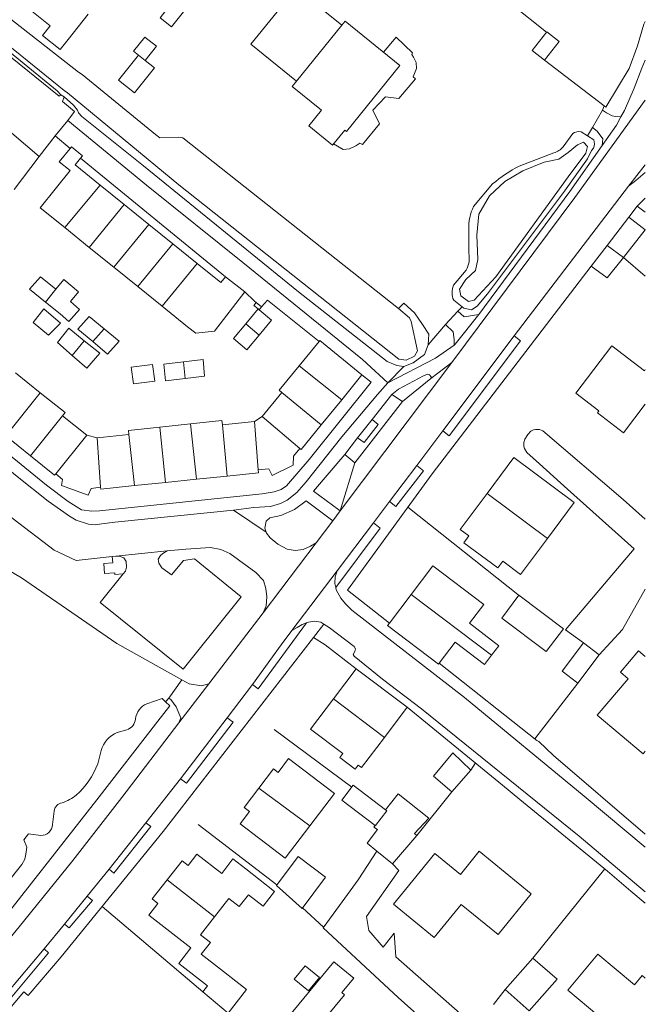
# Model space of a CAD drawing. Header units: metres. Extents: x 89500 to 94494, y 464000 to 469000.
# Tile 54 of 61: x 93892 to 94000, y 467270 to 467439. Entities that reach past the tile are written whole.
import ezdxf

# ---------------------------------------------------------------- set-up
doc = ezdxf.new("R2010")
doc.units = ezdxf.units.M
for name, color, linetype, lineweight in [('B01', 251, 'Continuous', 15), ('B02', 251, 'Continuous', 15), ('B03', 251, 'Continuous', 15), ('B07', 251, 'Continuous', 15), ('B11', 251, 'Continuous', 15), ('B14', 251, 'Continuous', 15), ('Q06', 251, 'Continuous', 15), ('T01', 251, 'Continuous', 15), ('T04', 251, 'Continuous', 15), ('T09', 251, 'Continuous', 15), ('T22', 251, 'Continuous', 15), ('V00', 251, 'Continuous', 15), ('V02', 251, 'Continuous', 15), ('W00', 251, 'Continuous', 15)]:
    doc.layers.add(name, color=color, linetype=linetype, lineweight=lineweight)

msp = doc.modelspace()

# ---------------------------------------------------------------- linework, layer by layer
at = {"layer": 'B01'}
for points in [[(93896.521, 467446.21), (93893.048, 467441.839), (93897.354, 467438.418)], [(93939.851, 467428.854), (93931.95, 467435.255), (93939.765, 467444.902), (93947.672, 467438.497)], [(93900.457, 467436.055), (93903.912, 467440.404)], [(93900.457, 467436.055), (93899.057, 467434.293), (93896.004, 467436.719), (93897.354, 467438.418)], [(93947.672, 467438.497), (93948.225, 467439.179), (93957.648, 467431.545), (93948.456, 467420.198), (93948.165, 467420.434), (93946.055, 467417.83), (93941.96, 467421.147), (93944.146, 467423.846), (93939.103, 467427.931), (93939.851, 467428.854)], [(93899.866, 467403.601), (93895.617, 467407.028), (93900.782, 467413.431), (93898.914, 467414.938), (93900.788, 467417.261)], [(93900.788, 467417.261), (93901.02, 467417.548), (93902.936, 467416.002), (93902.613, 467415.601)], [(93902.613, 467415.601), (93901.648, 467414.405), (93905.974, 467410.916)], [(93905.974, 467410.916), (93910.111, 467407.579)], [(93910.111, 467407.579), (93914.387, 467404.13)], [(93914.387, 467404.13), (93918.512, 467400.803)], [(93904.099, 467400.186), (93899.866, 467403.601)], [(93918.512, 467400.803), (93922.717, 467397.412)], [(93908.34, 467396.766), (93904.099, 467400.186)], [(93922.717, 467397.412), (93926.783, 467394.132)], [(93912.471, 467393.434), (93908.34, 467396.766)], [(93926.783, 467394.132), (93927.567, 467395.14)], [(93927.567, 467395.14), (93930.945, 467392.511)], [(93916.645, 467390.067), (93912.471, 467393.434)], [(93930.945, 467392.511), (93925.696, 467385.769), (93922.499, 467385.385), (93921.066, 467386.501)], [(93921.066, 467386.501), (93916.645, 467390.067)], [(93943.734, 467383.965), (93940.327, 467379.796)], [(93951.114, 467378.197), (93943.862, 467384.122), (93943.734, 467383.965)], [(94000, 467379.147), (93999.844, 467378.942), (93994.207, 467383.224), (93988.01, 467375.064), (93991.996, 467372.036), (93991.727, 467371.682), (93996.259, 467368.24), (94000, 467373.165)], [(93895.656, 467375.149), (93891.35, 467378.564)], [(93940.327, 467379.796), (93936.864, 467375.558), (93937.316, 467375.189)], [(93947.63, 467373.933), (93951.114, 467378.197)], [(93899.472, 467371.165), (93899.939, 467371.753), (93895.656, 467375.149)], [(93937.316, 467375.189), (93933.944, 467371.063)], [(93944.085, 467369.596), (93947.63, 467373.933)], [(93903.702, 467367.811), (93899.472, 467371.165)], [(93921.554, 467369.759), (93916.274, 467369.187)], [(93927.102, 467369.612), (93926.967, 467370.346), (93921.554, 467369.759)], [(93932.573, 467370.202), (93927.102, 467369.612)], [(93933.944, 467371.063), (93932.573, 467370.202)], [(93916.274, 467369.187), (93910.86, 467368.6), (93910.94, 467367.919)], [(93940.416, 467365.513), (93940.616, 467365.35), (93944.085, 467369.596)], [(93889.69, 467367.702), (93893.933, 467364.283)], [(93905.432, 467367.365), (93903.702, 467367.811)], [(93910.94, 467367.919), (93905.432, 467367.365)], [(93933.242, 467361.825), (93935.044, 467362.01), (93935.67, 467360.869), (93939.275, 467362.637), (93939.328, 467364.182), (93940.416, 467365.513)], [(93893.933, 467364.283), (93898.122, 467360.908), (93898.32, 467361.153)], [(93972.701, 467357.753), (93977.311, 467363.952), (93987.713, 467356.217), (93983.103, 467350.018)], [(93927.866, 467360.768), (93933.293, 467361.325), (93933.242, 467361.825)], [(93898.32, 467361.153), (93899.504, 467360.199), (93899.283, 467359.137), (93903.921, 467357.49), (93904.41, 467358.609), (93906.059, 467358.845)], [(93911.9, 467359.131), (93917.25, 467359.68)], [(93917.25, 467359.68), (93922.589, 467360.227)], [(93922.589, 467360.227), (93927.866, 467360.768)], [(93906.059, 467358.845), (93906.091, 467358.535), (93911.9, 467359.131)], [(93969.583, 467350.445), (93968.092, 467351.554), (93972.701, 467357.753)], [(93983.103, 467350.018), (93978.494, 467343.819), (93975.411, 467346.112)], [(93959.593, 467340.343), (93963.332, 467345.276), (93972.125, 467338.613), (93969.684, 467335.391)], [(93955.855, 467335.41), (93959.593, 467340.343)], [(93964.463, 467328.501), (93964.338, 467328.336), (93955.544, 467335), (93955.855, 467335.41)], [(93969.684, 467335.391), (93974.74, 467331.5), (93973.498, 467329.886)], [(93967.223, 467332.144), (93964.463, 467328.501)], [(93973.498, 467329.886), (93972.256, 467328.271), (93967.223, 467332.144)], [(94000, 467313.335), (93999.605, 467312.867), (93991.702, 467319.536), (93997.023, 467325.842), (93995.701, 467326.958), (93998.812, 467330.644), (94000, 467329.641)], [(93946.195, 467322.352), (93950.114, 467327.551)], [(93950.114, 467327.551), (93958.91, 467320.922)], [(93947.838, 467312.96), (93942.276, 467317.152), (93946.195, 467322.352)], [(93958.91, 467320.922), (93954.992, 467315.722)], [(93954.992, 467315.722), (93951.073, 467310.522), (93950.502, 467310.952)], [(93933.328, 467306.969), (93935.859, 467310.305), (93936.676, 467309.684), (93938.484, 467312.067), (93946.386, 467306.071), (93942.149, 467300.487)], [(93942.149, 467300.487), (93937.912, 467294.902), (93930.1, 467300.829), (93931.704, 467302.943), (93930.796, 467303.632), (93933.328, 467306.969)], [(93917.532, 467291.146), (93920.093, 467294.431), (93921.133, 467293.621), (93922.671, 467295.594), (93926.933, 467292.272)], [(93958.643, 467289.475), (93963.695, 467295.686), (93968.101, 467292.103), (93971.342, 467296.087), (93980.332, 467288.774), (93974.603, 467281.73), (93968.234, 467286.91), (93965.671, 467283.759)], [(93931.072, 467293.072), (93936.072, 467289.174), (93934.076, 467286.613), (93931.533, 467288.595), (93929.929, 467286.537), (93928.156, 467287.92), (93925.722, 467284.798)], [(93924.487, 467272.902), (93919.552, 467276.749), (93921.63, 467279.416), (93914.364, 467285.08), (93915.941, 467287.104), (93914.971, 467287.86), (93917.532, 467291.146)], [(93925.722, 467284.798), (93923.289, 467281.676), (93924.997, 467280.345), (93923.423, 467278.326), (93926.715, 467275.76)], [(94000, 467262.746), (93999.125, 467261.698), (93986.639, 467272.118), (93991.834, 467278.342), (93998.133, 467273.085), (93999.443, 467274.655), (94000, 467274.19)], [(93947.829, 467255.779), (93940.379, 467261.929), (93948.126, 467271.314), (93947.648, 467271.709), (93949.71, 467274.208), (93946.294, 467277.028), (93935.126, 467263.502), (93937.247, 467261.751), (93936.436, 467260.769)]]:
    msp.add_lwpolyline(points, dxfattribs=at)
at = {"layer": 'B02'}
for points in [[(93918.357, 467442.363), (93916.307, 467439.769), (93918.276, 467438.214)], [(93918.276, 467438.214), (93920.325, 467440.807)], [(93915.666, 467434.911), (93913.697, 467436.466), (93911.752, 467434.004), (93912.596, 467433.329)], [(93982.629, 467432.498), (93980.492, 467434.164), (93982.996, 467437.377), (93985.134, 467435.711), (93982.629, 467432.498)], [(93913.711, 467432.437), (93915.666, 467434.911)], [(93912.596, 467433.329), (93909.16, 467429.037), (93911.908, 467426.837), (93915.345, 467431.129), (93913.711, 467432.437)], [(93898.319, 467392.967), (93895.668, 467395.141), (93893.764, 467392.972), (93896.527, 467390.764)], [(93899.081, 467388.724), (93896.527, 467390.764)], [(93894.405, 467387.233), (93896.275, 467389.594), (93899.125, 467387.13), (93897.09, 467385.054), (93894.405, 467387.233)], [(93931.088, 467387.028), (93933.22, 467389.583)], [(93933.22, 467389.583), (93933.374, 467389.454)], [(93933.374, 467389.454), (93935.551, 467387.638), (93933.418, 467385.083)], [(93906.662, 467386.154), (93904.058, 467388.304), (93902.137, 467386.106), (93904.693, 467383.961)], [(93933.418, 467385.083), (93931.285, 467382.527), (93928.955, 467384.472), (93931.088, 467387.028)], [(93901.139, 467381.586), (93898.6, 467383.814), (93900.55, 467386.245), (93903.227, 467384.106)], [(93906.662, 467386.154), (93909.265, 467384.004), (93907.249, 467381.816), (93904.693, 467383.961)], [(93903.227, 467384.106), (93905.904, 467381.967), (93903.677, 467379.358), (93901.139, 467381.586)], [(93911.744, 467376.683), (93911.313, 467379.544), (93915.011, 467380.032), (93915.408, 467377.113), (93911.744, 467376.683)], [(93920.644, 467377.599), (93917.252, 467377.212), (93916.95, 467380.066), (93920.35, 467380.478)], [(93920.644, 467377.599), (93923.963, 467377.978), (93923.749, 467380.89), (93920.35, 467380.478)], [(93985.888, 467334.441), (93982.925, 467330.498), (93975.231, 467336.277), (93978.193, 467340.221), (93985.888, 467334.441)], [(93992.061, 467329.948), (93988.382, 467325.092), (93985.661, 467327.154), (93989.34, 467332.01)], [(93992.061, 467329.948), (93989.34, 467332.01)], [(93953.396, 467300.531), (93947.67, 467304.909), (93949.638, 467307.482), (93955.176, 467303.247)], [(93953.396, 467300.531), (93953.436, 467300.5), (93955.404, 467303.073), (93955.176, 467303.247)], [(93940.103, 467295.174), (93936.381, 467290.196), (93940.795, 467286.212), (93944.845, 467291.628), (93940.103, 467295.174)], [(93975.844, 467272.259), (93979.991, 467268.602), (93984.77, 467274.022), (93980.623, 467277.679), (93975.844, 467272.259)]]:
    msp.add_lwpolyline(points, dxfattribs=at)
at = {"layer": 'B03'}
for points in [[(93950.361, 467367.37), (93952.875, 467370.503)], [(93952.875, 467370.503), (93953.931, 467369.666), (93951.5, 467366.569), (93950.361, 467367.37)], [(93966.618, 467306.345), (93963.485, 467309.055), (93966.775, 467313.061), (93969.879, 467310.064), (93966.618, 467306.345)], [(93955.176, 467303.247), (93957.39, 467305.974), (93962.653, 467301.781), (93960.196, 467299.122), (93960.566, 467298.816), (93956.403, 467293.893)], [(93953.72, 467296.082), (93952.016, 467297.472), (93953.823, 467299.847), (93953.185, 467300.257), (93953.396, 467300.531)], [(93956.403, 467293.893), (93953.72, 467296.082)]]:
    msp.add_lwpolyline(points, dxfattribs=at)
at = {"layer": 'B07'}
for points in [[(93947.672, 467438.497), (93939.851, 467428.854)], [(93912.596, 467433.329), (93913.711, 467432.437)], [(93899.866, 467403.601), (93905.974, 467410.916)], [(93910.111, 467407.579), (93904.099, 467400.186)], [(93908.34, 467396.766), (93914.387, 467404.13)], [(93918.512, 467400.803), (93912.471, 467393.434)], [(93922.717, 467397.412), (93916.645, 467390.067)], [(93898.319, 467392.967), (93896.527, 467390.764)], [(93931.088, 467387.028), (93933.418, 467385.083)], [(93906.662, 467386.154), (93904.693, 467383.961)], [(93903.227, 467384.106), (93901.139, 467381.586)], [(93920.35, 467380.478), (93920.644, 467377.599)], [(93940.327, 467379.796), (93947.63, 467373.933)], [(93889.69, 467367.702), (93895.656, 467375.149)], [(93937.316, 467375.189), (93944.085, 467369.596)], [(93893.933, 467364.283), (93899.472, 467371.165)], [(93921.554, 467369.759), (93922.589, 467360.227)], [(93932.573, 467370.202), (93933.242, 467361.825)], [(93933.944, 467371.063), (93940.416, 467365.513)], [(93916.274, 467369.187), (93917.25, 467359.68)], [(93927.102, 467369.612), (93927.866, 467360.768)], [(93898.32, 467361.153), (93903.702, 467367.811)], [(93905.432, 467367.365), (93906.059, 467358.845)], [(93910.94, 467367.919), (93911.9, 467359.131)], [(93972.701, 467357.753), (93983.103, 467350.018)], [(93959.593, 467340.343), (93973.498, 467329.886)], [(93946.195, 467322.352), (93954.992, 467315.722)], [(93933.328, 467306.969), (93942.149, 467300.487)], [(93917.532, 467291.146), (93925.722, 467284.798)]]:
    msp.add_lwpolyline(points, dxfattribs=at)
at = {"layer": 'B11'}
for points in [[(93975.411, 467346.112), (93974.54, 467344.941), (93968.712, 467349.274), (93969.583, 467350.445)], [(93950.502, 467310.952), (93949.947, 467310.255), (93947.339, 467312.249), (93947.838, 467312.96)], [(93931.072, 467293.072), (93928.865, 467294.771), (93926.933, 467292.272)], [(93958.643, 467289.475), (93956.583, 467286.942), (93963.61, 467281.226), (93965.671, 467283.759)], [(93926.715, 467275.76), (93931.213, 467272.254), (93928.026, 467268.189), (93923.683, 467271.871), (93924.487, 467272.902)]]:
    msp.add_lwpolyline(points, dxfattribs=at)
at = {"layer": 'B14'}
for points in [[(93900.865, 467390.866), (93902.238, 467392.54), (93899.685, 467394.633), (93898.319, 467392.967)], [(93899.081, 467388.724), (93900.571, 467387.425), (93902.395, 467389.517), (93900.865, 467390.866)], [(93939.459, 467274.012), (93941.351, 467276.34), (93943.83, 467274.326), (93941.937, 467271.997), (93939.459, 467274.012)]]:
    msp.add_lwpolyline(points, dxfattribs=at)
at = {"layer": 'Q06'}
for points in [[(93886.547, 467442.671), (93902.217, 467430.431)], [(93899.775, 467427.259), (93891.259, 467434.134), (93886.713, 467437.683), (93884.057, 467439.67)], [(93902.217, 467430.431), (93902.863, 467430.021)], [(93902.863, 467430.021), (93915.534, 467419.646), (93916.29, 467419.081), (93919.557, 467419.185), (93920.209, 467419.087), (93957.413, 467389.633)], [(93899.775, 467427.259), (93900.327, 467426.869)], [(93957.413, 467389.633), (93959.335, 467388.046), (93959.595, 467387.447), (93960.705, 467382.366), (93960.195, 467381.467), (93958.761, 467380.759), (93957.461, 467380.922), (93919.55, 467410.961), (93900.327, 467426.869)], [(93986.214, 467334.238), (93998.095, 467348.23), (93986.588, 467358.5), (93981.728, 467362.903)], [(94000, 467341.266), (93996.089, 467334.298)], [(93986.214, 467334.238), (93989.34, 467332.01)], [(93992.061, 467329.948), (93996.089, 467334.298)], [(93917.272, 467321.876), (93916.685, 467322.434), (93914.044, 467321.516)], [(93915.929, 467318.49), (93918.014, 467321.172), (93917.272, 467321.876)], [(93885.101, 467279.154), (93905.4, 467304.964), (93915.929, 467318.49)], [(93910.552, 467317.021), (93908.922, 467316.545)], [(93906.157, 467313.438), (93905.56, 467311.153)], [(93898.019, 467302.989), (93897.759, 467300.692)], [(93892.818, 467298.07), (93893.599, 467299.11)], [(93895.746, 467298.796), (93893.599, 467299.11)], [(93892.818, 467298.07), (93893.315, 467296.791), (93893.182, 467295.56), (93892.962, 467294.752), (93892.472, 467293.81), (93887.229, 467287.325)], [(93950.451, 467291.171), (93953.72, 467296.082)], [(93951.908, 467284.819), (93957.49, 467292.776), (93956.403, 467293.893)], [(93950.451, 467291.171), (93947.257, 467286.71), (93944.452, 467282.892), (93957.378, 467270.859), (93980.694, 467250)], [(93951.908, 467284.819), (93952.29, 467282.404)], [(93952.29, 467282.404), (93954.801, 467279.578)], [(93956.659, 467281.987), (93954.801, 467279.578)], [(93956.659, 467281.987), (93956.974, 467277.892), (93970.493, 467265.996)]]:
    msp.add_lwpolyline(points, dxfattribs=at)
for points in [[(93914.044, 467321.516, 0.2908753), (93912.092, 467318.881)], [(93912.092, 467318.881, -0.2810133), (93910.552, 467317.021)], [(93908.922, 467316.545, 0.2453324), (93906.157, 467313.438)], [(93905.56, 467311.153, -0.1204092), (93901.854, 467305.783)], [(93901.854, 467305.783, -0.0903621), (93899.436, 467304.447)], [(93899.436, 467304.447, 0.3432711), (93898.019, 467302.989)], [(93897.759, 467300.692, -0.3983774), (93895.746, 467298.796)]]:
    msp.add_lwpolyline(points, format="xyb", dxfattribs=at)
at = {"layer": 'T01'}
for points in [[(93965.204, 467451.48), (93982.954, 467437.324)], [(93992.927, 467424.585), (93993.216, 467424.363), (93997.232, 467431.011), (93998.625, 467434.973), (93999.734, 467438.682), (94000, 467439.155)], [(93946.234, 467418.051), (93947.868, 467417.081), (93948.994, 467417.216), (93950.1, 467417.714), (93950.781, 467418.152), (93951.223, 467417.937), (93954.128, 467421.516), (93953.018, 467423.851), (93955.165, 467426.141), (93957.465, 467425.837), (93960.371, 467429.275), (93959.948, 467429.627), (93960.521, 467431.011), (93960.472, 467432.085), (93960.017, 467432.987), (93959.712, 467433.433), (93959.846, 467433.751), (93957.028, 467436.415), (93954.829, 467433.828)], [(93982.63, 467432.499), (93992.927, 467424.585)]]:
    msp.add_lwpolyline(points, dxfattribs=at)
at = {"layer": 'T04'}
for points in [[(93999.951, 467403.235), (93996.223, 467398.447)], [(94000, 467403.298), (93999.951, 467403.235)], [(93996.223, 467398.447), (94000, 467395.26)], [(93978.292, 467340.148), (93959.052, 467355.424)], [(93988.382, 467325.092), (93980.957, 467315.455)], [(93935.983, 467317.081), (93949.358, 467307.116)], [(93969.879, 467310.064), (93970.686, 467311.339)], [(93960.566, 467298.816), (93966.618, 467306.345)], [(93936.475, 467290.322), (93922.882, 467300.687)], [(93980.623, 467277.679), (93993.034, 467293.032)], [(93906.325, 467286.589), (93923.683, 467271.871)], [(93944.511, 467282.972), (93940.875, 467286.319)], [(93975.844, 467272.259), (93973.81, 467269.681)]]:
    msp.add_lwpolyline(points, dxfattribs=at)
at = {"layer": 'T09'}
for points in [[(93899.195, 467426.506), (93899.746, 467426.148)], [(93902.815, 467422.79), (93913.46, 467414.248), (93940.161, 467392.548), (93955.503, 467380.501), (93957.119, 467379.846), (93958.372, 467379.671)], [(93985.825, 467417.526), (93987.471, 467419.84)], [(93988.912, 467420.136), (93990.051, 467419.429)], [(93990.051, 467419.429), (93991.117, 467418.767)], [(93991.08, 467417.301), (93990.721, 467416.875)], [(93968.398, 467389.937), (93968.701, 467389.701), (93970.045, 467389.441), (93971, 467390.091), (93972.786, 467392.166), (93986.087, 467409.884), (93990.04, 467415.439), (93990.721, 467416.875)], [(93978.251, 467414.225), (93984.214, 467416.513)], [(93970.379, 467407.245), (93973.667, 467411.126)], [(93969.555, 467399.171), (93969.552, 467403.321)], [(93966.921, 467393.681), (93969.095, 467396.297)], [(93958.345, 467390.583), (93957.413, 467389.633)], [(93962.544, 467383.388), (93962.658, 467385.262), (93961.588, 467386.927), (93960.177, 467388.927), (93958.345, 467390.583)], [(93966.948, 467391.069), (93968.398, 467389.937)], [(93958.372, 467379.671), (93959.967, 467380.269), (93961.942, 467381.717), (93962.544, 467383.388)]]:
    msp.add_lwpolyline(points, dxfattribs=at)
for points in [[(93987.471, 467419.84, -0.2104944), (93988.912, 467420.136)], [(93984.214, 467416.513, 0.1600219), (93985.825, 467417.526)], [(93991.117, 467418.767, -0.169811), (93991.08, 467417.301)], [(93973.667, 467411.126, -0.0588993), (93978.251, 467414.225)], [(93969.552, 467403.321, -0.1274914), (93970.379, 467407.245)], [(93969.095, 467396.297, 0.1880856), (93969.555, 467399.171)], [(93966.948, 467391.069, -0.2025134), (93966.921, 467393.681)]]:
    msp.add_lwpolyline(points, format="xyb", dxfattribs=at)
at = {"layer": 'T22'}
for points in [[(93992.636, 467423.88), (93992.927, 467424.585)], [(93992.636, 467423.88), (93990.904, 467420.89)], [(93898.225, 467419.446), (93900.423, 467422.072)], [(93990.904, 467420.89), (93990.051, 467419.429)], [(93996.223, 467398.447), (93993.434, 467394.94)], [(93933.22, 467389.583), (93932.471, 467390.171)], [(93965.537, 467386.903), (93967.662, 467389.177)], [(93967.662, 467389.177), (93968.398, 467389.937)], [(93965.537, 467386.903), (93962.544, 467383.388)], [(93955.609, 467376.843), (93958.372, 467379.671)], [(93920.06, 467325.618), (93908.831, 467331.916), (93892.42, 467343.244), (93885.715, 467347.153)], [(93917.797, 467322.485), (93920.06, 467325.618)], [(93917.797, 467322.485), (93917.272, 467321.876)]]:
    msp.add_lwpolyline(points, dxfattribs=at)
at = {"layer": 'V00'}
for points in [[(93883.829, 467439.395), (93883.594, 467438.762), (93883.867, 467438.421), (93898.929, 467426.282), (93899.195, 467426.506)], [(93995.78, 467422.699), (93996.385, 467423.816), (93998.096, 467427.644), (93999.422, 467431.099), (94000, 467432.483)], [(93864.785, 467429.11), (93866.267, 467415.853), (93868.475, 467390.154), (93869.298, 467384.104), (93869.903, 467380.695), (93870.415, 467378.956), (93871.292, 467377.648), (93872.36, 467376.57), (93875.621, 467373.799), (93891.637, 467360.705), (93896.999, 467356.468), (93900.7, 467353.874), (93901.841, 467353.181), (93903.968, 467352.48), (93905.109, 467352.341), (93906.282, 467352.542), (93908.499, 467352.809), (93928.989, 467354.889)], [(93880.058, 467428.982), (93895.48, 467415.85)], [(93899.746, 467426.148), (93899.454, 467425.354), (93901.548, 467423.651), (93900.423, 467422.072)], [(93966.608, 467380.334), (93987.82, 467408.769), (94000, 467425.581)], [(93992.561, 467417.77), (93995.007, 467421.272), (93995.78, 467422.699)], [(93992.636, 467423.88), (93993.328, 467423.384), (93994.298, 467422.902), (93994.874, 467422.755), (93995.78, 467422.699)], [(93900.423, 467422.072), (93913.959, 467410.949), (93930.606, 467397.566), (93951.221, 467380.867), (93955.609, 467376.843)], [(93992.561, 467417.77), (93992.68, 467418.902), (93991.712, 467420.241), (93990.904, 467420.89)], [(93895.48, 467415.85), (93898.225, 467419.446)], [(93898.225, 467419.446), (93900.788, 467417.261)], [(93971.29, 467388.626), (93987.005, 467409.815), (93992.561, 467417.77)], [(93891.171, 467410.203), (93895.48, 467415.85)], [(93902.613, 467415.601), (93927.567, 467395.14)], [(93951.114, 467378.197), (93952.691, 467376.945), (93942.037, 467363.622), (93938.101, 467359.095), (93937.197, 467358.478), (93935.98, 467358.069), (93933.898, 467357.729), (93905.844, 467354.774), (93904.541, 467354.721), (93902.761, 467354.967), (93900.476, 467356.386), (93896.712, 467359.19), (93878.569, 467373.983), (93875.692, 467376.573), (93874.131, 467378.029), (93872.502, 467379.87), (93871.73, 467381.21), (93871.343, 467382.227), (93871.176, 467384.456), (93869.165, 467405.218), (93868.54, 467414.225)], [(94000, 467414.431), (93997.106, 467410.753)], [(93997.106, 467410.753), (93998.381, 467411.727), (94000, 467413.13)], [(93997.106, 467410.753), (93977.384, 467384.933)], [(93997.152, 467405.403), (93998.598, 467407.289)], [(93998.598, 467407.289), (94000, 467408.71)], [(93998.598, 467407.289), (94000, 467406.26)], [(93993.408, 467400.521), (93997.152, 467405.403)], [(93997.152, 467405.403), (93999.951, 467403.235)], [(93990.661, 467396.939), (93993.408, 467400.521)], [(93996.223, 467398.447), (93993.408, 467400.521)], [(93955.855, 467335.41), (93948.652, 467341.078), (93963.213, 467361.151), (93990.661, 467396.939)], [(93993.434, 467394.94), (93990.661, 467396.939)], [(93930.945, 467392.511), (93932.597, 467390.948)], [(93932.471, 467390.171), (93932.881, 467390.711)], [(93932.597, 467390.948), (93932.881, 467390.711)], [(93932.881, 467390.711), (93933.802, 467389.942)], [(93933.802, 467389.942), (93934.838, 467391.123), (93943.734, 467383.965)], [(93933.374, 467389.454), (93933.802, 467389.942)], [(93967.017, 467383.344), (93967.222, 467383.489), (93971.29, 467388.626)], [(93967.662, 467389.177), (93968.76, 467388.223), (93971.29, 467388.626)], [(93967.017, 467383.344), (93967.044, 467384.32), (93966.854, 467385.642), (93965.537, 467386.903)], [(93955.609, 467376.843), (93963.8, 467381.075), (93967.017, 467383.344)], [(93977.384, 467384.933), (93965.076, 467368.588)], [(93947.394, 467354.766), (93966.608, 467380.334)], [(93956.3, 467374.826), (93957.442, 467375.739), (93961.765, 467378.055), (93962.423, 467378.336), (93962.754, 467378.209), (93963.044, 467377.897), (93963.018, 467377.577)], [(93928.989, 467354.889), (93932.482, 467355.357), (93935.343, 467355.538), (93937.082, 467356.05), (93938.219, 467356.639), (93939.871, 467357.951), (93941.479, 467359.804), (93947.672, 467367.531), (93953.829, 467374.842), (93955.609, 467376.843)], [(93963.018, 467377.577), (93958.123, 467373.627)], [(93958.123, 467373.627), (93956.3, 467374.826)], [(93869.464, 467371.455), (93881.413, 467361.298), (93890.954, 467353.419), (93898.019, 467347.978), (93901.83, 467346.238), (93908.055, 467346.892)], [(93965.076, 467368.588), (93960.565, 467362.584)], [(93948.162, 467364.494), (93942.766, 467358.19), (93947.114, 467354.977)], [(93947.528, 467355.332), (93949.874, 467363.081)], [(93949.874, 467363.081), (93948.162, 467364.494)], [(93960.565, 467362.584), (93955.88, 467356.38)], [(93946.128, 467353.082), (93941.515, 467356.476), (93939.473, 467355.02), (93937.147, 467353.952), (93935.227, 467353.556), (93934.601, 467352.975), (93934.374, 467351.777), (93934.59, 467351.128)], [(93955.88, 467356.38), (93953.1, 467352.708)], [(93928.989, 467354.889), (93934.59, 467351.128)], [(93946.128, 467353.082), (93947.394, 467354.766)], [(93947.114, 467354.977), (93947.394, 467354.766)], [(93947.528, 467355.332), (93947.394, 467354.766)], [(93943.232, 467349.236), (93946.128, 467353.082)], [(93934.59, 467351.128), (93934.663, 467350.911), (93935.311, 467350.097), (93936.62, 467349.032), (93938.237, 467348.181), (93939.626, 467347.934), (93940.985, 467348.094), (93942.259, 467348.664), (93943.232, 467349.236)], [(93953.1, 467352.708), (93946.844, 467344.444)], [(93908.702, 467346.96), (93917.529, 467347.881)], [(93922.575, 467330.336), (93930.292, 467339.935), (93922.268, 467346.507), (93920.371, 467346.214), (93918.279, 467343.728), (93916.618, 467344.924), (93916.091, 467345.744), (93916.007, 467346.457), (93916.354, 467347.054), (93916.792, 467347.426), (93917.529, 467347.881)], [(93917.529, 467347.881), (93920.778, 467348.187), (93925, 467348.442), (93926.783, 467348.109), (93928.344, 467347.401), (93932.837, 467344.156), (93934.17, 467342.749), (93934.563, 467341.361), (93934.707, 467339.974), (93934.598, 467338.424), (93934.091, 467337.205)], [(93934.091, 467337.205), (93943.232, 467349.236)], [(93909.961, 467343.933), (93908.516, 467343.791), (93908.482, 467344.092), (93906.704, 467343.945), (93906.585, 467345.702), (93908.156, 467345.816), (93908.055, 467346.892)], [(93908.055, 467346.892), (93908.702, 467346.96)], [(93909.961, 467343.933), (93910.32, 467344.379), (93910.529, 467345.089), (93910.44, 467346.059), (93910.068, 467346.673), (93909.427, 467346.93), (93908.702, 467346.96)], [(93946.844, 467344.444), (93939.057, 467334.174)], [(93946.844, 467344.444), (93946.494, 467343.381), (93946.434, 467342.255), (93946.607, 467341.566)], [(93922.575, 467330.336), (93920.267, 467327.465), (93905.966, 467338.963), (93909.961, 467343.933)], [(93946.607, 467341.566), (93946.707, 467341.165), (93947.457, 467339.721), (93948.272, 467338.73), (93949.399, 467337.671), (93968.805, 467322.603), (93989.473, 467305.6), (94000, 467296.807)], [(93924.716, 467324.971), (93934.091, 467337.205)], [(93932.264, 467324.835), (93937.171, 467331.687), (93939.057, 467334.174)], [(93939.057, 467334.174), (93939.943, 467334.658), (93940.83, 467335.192), (93941.575, 467335.463)], [(93941.575, 467335.463), (93941.914, 467335.586), (93942.99, 467335.743), (93944.035, 467335.56), (93944.563, 467335.226)], [(93942.796, 467332.926), (93944.563, 467335.226)], [(94000, 467289.1), (93988.61, 467298.68), (93961.385, 467320.667), (93954.647, 467325.766), (93949.8, 467329.728), (93949.629, 467329.992), (93949.925, 467330.503), (93950.016, 467330.972), (93949.794, 467331.4), (93945.476, 467334.65), (93944.563, 467335.226)], [(93942.796, 467332.926), (93919.609, 467303.05), (93916.819, 467299.492), (93899.239, 467277.877)], [(93950.114, 467327.551), (93944.778, 467331.687), (93942.796, 467332.926)], [(93964.463, 467328.501), (93981.291, 467315.191), (93981.65, 467314.994)], [(93924.716, 467324.971), (93923.449, 467324.623), (93921.35, 467324.949), (93920.06, 467325.618)], [(93919.52, 467318.206), (93924.716, 467324.971)], [(93927.875, 467319.106), (93932.264, 467324.835)], [(93919.52, 467318.206), (93919.901, 467319.078), (93919.084, 467321.013), (93918.16, 467322.256), (93917.797, 467322.485)], [(93958.91, 467320.922), (93975.39, 467307.51)], [(93919.844, 467308.574), (93927.875, 467319.106)], [(93886.69, 467276.707), (93892.026, 467283.06), (93901.27, 467294.512), (93909.685, 467305.342), (93919.52, 467318.206)], [(93981.65, 467314.994), (93984.156, 467312.594)], [(93984.156, 467312.594), (94000, 467299.059)], [(93913.879, 467301), (93919.844, 467308.574)], [(93975.39, 467307.51), (93978.377, 467305.027)], [(93978.377, 467305.027), (93993.506, 467292.646)], [(93907.514, 467292.984), (93913.879, 467301)], [(93903.751, 467288.348), (93907.514, 467292.984)], [(93993.506, 467292.646), (93997.48, 467289.211)], [(93899.814, 467283.5), (93903.751, 467288.348)], [(94000, 467287.126), (93997.48, 467289.211)], [(93896.297, 467279.265), (93899.814, 467283.5)], [(93889.965, 467271.66), (93896.297, 467279.265)]]:
    msp.add_lwpolyline(points, dxfattribs=at)
at = {"layer": 'V02'}
for points in [[(93965.076, 467368.588), (93966.178, 467367.721), (93978.48, 467384.094), (93977.384, 467384.933)], [(93963.018, 467377.577), (93966.608, 467380.334)], [(93956.3, 467374.826), (93952.875, 467370.503)], [(93949.874, 467363.081), (93958.123, 467373.627)], [(93950.361, 467367.37), (93948.162, 467364.494)], [(93955.88, 467356.38), (93956.993, 467355.513), (93961.744, 467361.682), (93960.565, 467362.584)], [(93946.607, 467341.566), (93954.277, 467351.808), (93953.1, 467352.708)], [(93932.264, 467324.835), (93933.211, 467324.099), (93941.575, 467335.463)], [(93919.844, 467308.574), (93920.857, 467307.823), (93928.889, 467318.359), (93927.875, 467319.106)], [(93907.514, 467292.984), (93908.325, 467292.323), (93914.702, 467300.378), (93913.879, 467301)], [(93899.814, 467283.5), (93900.63, 467282.859), (93904.64, 467287.604), (93903.751, 467288.348)], [(93889.965, 467271.66), (93890.741, 467271.017), (93897.071, 467278.559), (93896.297, 467279.265)], [(93899.239, 467277.877), (93893.584, 467271.24), (93892.801, 467271.863), (93884.387, 467261.882), (93883.997, 467261.234), (93883.811, 467260.501), (93883.841, 467259.83), (93884.062, 467259.195), (93882.909, 467257.909)]]:
    msp.add_lwpolyline(points, dxfattribs=at)
at = {"layer": 'W00'}
for points in [[(93899.195, 467426.506), (93898.577, 467427.161), (93888.398, 467435.45), (93883.829, 467439.395)], [(93902.815, 467422.79), (93902.213, 467423.366), (93902.084, 467423.871), (93901.399, 467424.714), (93899.746, 467426.148)], [(93986.715, 467412.374), (93974.199, 467395.126), (93970.501, 467391.089), (93969.499, 467390.873), (93968.196, 467391.818), (93967.928, 467392.983), (93969.049, 467394.649), (93970.694, 467396.224), (93971.112, 467398.097), (93970.932, 467402.314), (93971.291, 467405.915), (93973.103, 467409.059), (93975.781, 467411.548), (93978.899, 467413.41), (93982.563, 467414.893), (93985.056, 467415.425), (93986.717, 467416.529), (93988.283, 467417.893), (93989.352, 467418.366), (93990.013, 467417.615), (93989.748, 467416.446), (93986.715, 467412.374)], [(93982.32, 467368.581), (93981.743, 467368.78), (93981.35, 467368.817), (93981.043, 467368.792), (93980.712, 467368.719), (93980.283, 467368.486), (93979.751, 467367.93), (93979.213, 467367.148), (93979.067, 467366.562), (93979.067, 467365.927), (93979.164, 467365.537), (93979.564, 467364.863), (93981.728, 467362.903)], [(94000, 467353.329), (93996.202, 467356.748), (93982.32, 467368.581)]]:
    msp.add_lwpolyline(points, dxfattribs=at)

doc.saveas('drawing.dxf')
